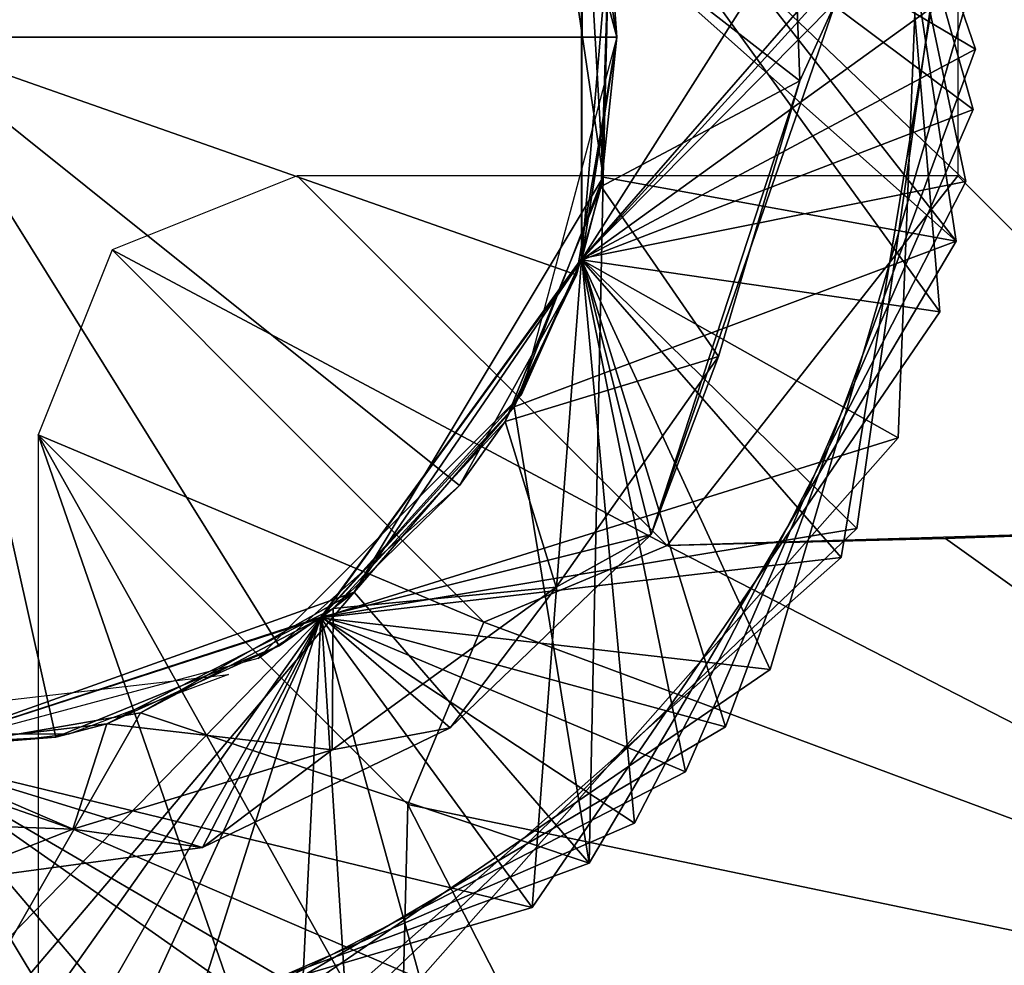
# Model space of a CAD drawing. Header units: millimetres. Extents: x -34.6 to 34.6, y -25 to 51.
# Tile 9 of 32: x -22.8 to -21, y 14.3 to 16. Entities that reach past the tile are written whole.
import ezdxf

# ---------------------------------------------------------------- set-up
doc = ezdxf.new("R2010")
doc.units = ezdxf.units.MM
doc.header["$LTSCALE"] = 65.185185
for name, color, linetype in [('129', 7, 'CONTINUOUS'), ('30', 7, 'CONTINUOUS'), ('31', 7, 'CONTINUOUS'), ('67', 7, 'CONTINUOUS'), ('69', 7, 'CONTINUOUS'), ('70', 7, 'CONTINUOUS'), ('71', 7, 'CONTINUOUS'), ('72', 7, 'CONTINUOUS'), ('73', 7, 'CONTINUOUS'), ('74', 7, 'CONTINUOUS'), ('75', 7, 'CONTINUOUS'), ('76', 7, 'CONTINUOUS'), ('77', 7, 'CONTINUOUS'), ('84', 7, 'CONTINUOUS'), ('85', 7, 'CONTINUOUS'), ('86', 7, 'CONTINUOUS'), ('92', 7, 'CONTINUOUS'), ('94', 7, 'CONTINUOUS'), ('96', 7, 'CONTINUOUS'), ('97', 7, 'CONTINUOUS')]:
    doc.layers.add(name, color=color, linetype=linetype)

msp = doc.modelspace()

# ---------------------------------------------------------------- linework, layer by layer
at = {"layer": '129', "color": 7, "linetype": 'CONTINUOUS'}
for points in [[(-23.3, 22.5, 72.991), (-23.3, -22.5, 72.991), (23.3, 22.5, 72.991), (-23.3, 22.5, 72.991)], [(23.3, 22.5, 72.991), (-23.3, -22.5, 72.991), (23.3, -22.5, 72.991), (23.3, 22.5, 72.991)]]:
    msp.add_3dface(points, dxfattribs=at)
at = {"layer": '30', "color": 7, "linetype": 'CONTINUOUS'}
for points in [[(-26.4512, -6.9201, -103.1), (-18.9225, 45.4439, -103.1), (-18.9225, -13.4439, -103.1), (-26.4512, -6.9201, -103.1)], [(-26.4512, 38.9201, -103.1), (-18.9225, 45.4439, -103.1), (-26.4512, -6.9201, -103.1), (-26.4512, 38.9201, -103.1)]]:
    msp.add_3dface(points, dxfattribs=at)
at = {"layer": '31', "color": 7, "linetype": 'CONTINUOUS'}
for points in [[(-34.1488, 20.9098, -88.1), (-34.1488, 11.0902, -88.1), (34.1488, 20.9098, -88.1), (-34.1488, 20.9098, -88.1)], [(34.1488, 20.9098, -88.1), (-34.1488, 11.0902, -88.1), (34.1488, 11.0902, -88.1), (34.1488, 20.9098, -88.1)]]:
    msp.add_3dface(points, dxfattribs=at)
at = {"layer": '67', "linetype": 'CONTINUOUS'}
for points in [[(-22.4038, 14.8448, -92.1), (-22.6932, 14.7367, -92.1), (-23.3179, 14.7395, -92.3303), (-22.4038, 14.8448, -92.1)], [(-22.6932, 14.7367, -92.1), (-23, 14.7, -92.1), (-23.3179, 14.7395, -92.3303), (-22.6932, 14.7367, -92.1)]]:
    msp.add_3dface(points, dxfattribs=at)
at = {"layer": '69', "linetype": 'CONTINUOUS'}
for points in [[(-21.7, 16, -92.1), (-21.764, 16.4027, -93.6514), (-21.8742, 16.65, -92.1), (-21.7, 16, -92.1)], [(-21.7139, 16.1899, -118.0533), (-21.7, 16, -118.96), (-21.8742, 16.65, -118.96), (-21.7139, 16.1899, -118.0533)], [(-21.725, 15.746, -100.1626), (-21.7626, 16.3986, -101.6525), (-21.8525, 16.611, -99.9443), (-21.725, 15.746, -100.1626)], [(-21.7643, 15.5961, -103.8522), (-21.7636, 16.4015, -103.6517), (-21.7643, 15.5961, -102.2006), (-21.7643, 15.5961, -103.8522)], [(-21.7643, 15.5961, -102.2006), (-21.7636, 16.4015, -103.6517), (-21.7626, 16.3986, -102.0008), (-21.7643, 15.5961, -102.2006)], [(-21.7643, 15.5961, -104.2006), (-21.7634, 16.4011, -105.6518), (-21.7636, 16.4015, -104.0001), (-21.7643, 15.5961, -104.2006)], [(-21.7643, 15.5964, -106.2005), (-21.7634, 16.401, -107.6518), (-21.7634, 16.4011, -106.0002), (-21.7643, 15.5964, -106.2005)], [(-21.7643, 15.5964, -105.8522), (-21.7634, 16.4011, -105.6518), (-21.7643, 15.5961, -104.2006), (-21.7643, 15.5964, -105.8522)], [(-21.7642, 15.5964, -107.8522), (-21.7634, 16.401, -107.6518), (-21.7643, 15.5964, -106.2005), (-21.7642, 15.5964, -107.8522)], [(-21.7643, 15.5961, -101.8522), (-21.7626, 16.3986, -101.6525), (-21.725, 15.746, -100.1626), (-21.7643, 15.5961, -101.8522)], [(-21.7634, 15.599, -111.8515), (-21.7642, 16.4035, -111.6512), (-21.7633, 16.4006, -110.0003), (-21.7634, 15.599, -111.8515)], [(-21.7634, 15.599, -112.1998), (-21.7634, 16.4011, -113.6518), (-21.7642, 16.4035, -111.9996), (-21.7634, 15.599, -112.1998)], [(-21.7642, 15.5964, -108.2005), (-21.7633, 16.4006, -109.6519), (-21.7634, 16.401, -108.0002), (-21.7642, 15.5964, -108.2005)], [(-21.7642, 15.5966, -110.2004), (-21.7634, 15.599, -111.8515), (-21.7633, 16.4006, -110.0003), (-21.7642, 15.5966, -110.2004)], [(-21.7642, 15.5966, -109.8521), (-21.7633, 16.4006, -109.6519), (-21.7642, 15.5964, -108.2005), (-21.7642, 15.5966, -109.8521)], [(-21.7641, 15.5969, -98.2004), (-21.7139, 16.1897, -99.705), (-21.7631, 16.4001, -98.0004), (-21.7641, 15.5969, -98.2004)], [(-21.7641, 15.5969, -97.852), (-21.7631, 16.4001, -97.6521), (-21.7639, 15.5975, -96.2002), (-21.7641, 15.5969, -97.852)], [(-21.7637, 15.5981, -94.2), (-21.7635, 16.4014, -95.6517), (-21.764, 16.4027, -93.9997), (-21.7637, 15.5981, -94.2)], [(-21.7637, 15.5981, -93.8517), (-21.764, 16.4027, -93.6514), (-21.7, 16, -92.1), (-21.7637, 15.5981, -93.8517)], [(-21.7639, 15.5975, -96.2002), (-21.7631, 16.4001, -97.6521), (-21.7635, 16.4014, -96.0001), (-21.7639, 15.5975, -96.2002)], [(-21.7639, 15.5975, -95.8519), (-21.7635, 16.4014, -95.6517), (-21.7637, 15.5981, -94.2), (-21.7639, 15.5975, -95.8519)], [(-21.7633, 15.5992, -117.8514), (-21.7638, 16.4021, -117.6516), (-21.7635, 16.4012, -116.0001), (-21.7633, 15.5992, -117.8514)], [(-21.7637, 15.5981, -116.2), (-21.7633, 15.5992, -117.8514), (-21.7635, 16.4012, -116.0001), (-21.7637, 15.5981, -116.2)], [(-21.7637, 15.5981, -115.8517), (-21.7635, 16.4012, -115.6518), (-21.7634, 16.4011, -114.0002), (-21.7637, 15.5981, -115.8517)], [(-21.7637, 15.5979, -114.2001), (-21.7637, 15.5981, -115.8517), (-21.7634, 16.4011, -114.0002), (-21.7637, 15.5979, -114.2001)], [(-21.7637, 15.5979, -113.8518), (-21.7634, 16.4011, -113.6518), (-21.7634, 15.599, -112.1998), (-21.7637, 15.5979, -113.8518)], [(-21.725, 15.746, -99.8143), (-21.7139, 16.1897, -99.705), (-21.7641, 15.5969, -98.2004), (-21.725, 15.746, -99.8143)], [(-21.7284, 15.7296, -118.1667), (-21.7, 16, -118.96), (-21.7139, 16.1899, -118.0533), (-21.7284, 15.7296, -118.1667)], [(-21.8737, 15.3509, -92.2664), (-21.7637, 15.5981, -93.8517), (-21.7, 16, -92.1), (-21.8737, 15.3509, -92.2664)], [(-21.7734, 15.5693, -118.96), (-21.7, 16, -118.96), (-21.7284, 15.7296, -118.1667), (-21.7734, 15.5693, -118.96)], [(-22.1764, 14.9942, -100.3816), (-21.7643, 15.5961, -101.8522), (-21.725, 15.746, -100.1626), (-22.1764, 14.9942, -100.3816)], [(-21.8861, 15.3298, -99.9241), (-21.725, 15.746, -99.8143), (-21.7641, 15.5969, -98.2004), (-21.8861, 15.3298, -99.9241)], [(-21.9024, 15.3034, -118.28), (-21.7734, 15.5693, -118.96), (-21.7284, 15.7296, -118.1667), (-21.9024, 15.3034, -118.28)], [(-22.2373, 14.9473, -98.0521), (-21.7641, 15.5969, -97.852), (-22.2372, 14.9473, -96.4004), (-22.2373, 14.9473, -98.0521)], [(-22.2373, 14.9473, -98.4004), (-21.8861, 15.3298, -99.9241), (-21.7641, 15.5969, -98.2004), (-22.2373, 14.9473, -98.4004)], [(-22.2371, 14.9474, -104.052), (-21.7643, 15.5961, -103.8522), (-22.2373, 14.9472, -102.4004), (-22.2371, 14.9474, -104.052)], [(-22.2373, 14.9472, -102.4004), (-21.7643, 15.5961, -103.8522), (-21.7643, 15.5961, -102.2006), (-22.2373, 14.9472, -102.4004)], [(-22.2373, 14.9472, -102.0521), (-21.7643, 15.5961, -101.8522), (-22.1764, 14.9942, -100.3816), (-22.2373, 14.9472, -102.0521)], [(-22.2372, 14.9473, -96.0521), (-21.7639, 15.5975, -95.8519), (-22.2371, 14.9474, -94.4004), (-22.2372, 14.9473, -96.0521)], [(-22.2372, 14.9473, -96.4004), (-21.7641, 15.5969, -97.852), (-21.7639, 15.5975, -96.2002), (-22.2372, 14.9473, -96.4004)], [(-22.2371, 14.9474, -94.4004), (-21.7639, 15.5975, -95.8519), (-21.7637, 15.5981, -94.2), (-22.2371, 14.9474, -94.4004)], [(-22.2371, 14.9474, -94.052), (-21.7637, 15.5981, -93.8517), (-21.8737, 15.3509, -92.2664), (-22.2371, 14.9474, -94.052)], [(-22.2371, 14.9474, -104.4004), (-22.2368, 14.9476, -106.0519), (-21.7643, 15.5961, -104.2006), (-22.2371, 14.9474, -104.4004)], [(-22.2368, 14.9476, -106.4003), (-22.2367, 14.9477, -108.0519), (-21.7643, 15.5964, -106.2005), (-22.2368, 14.9476, -106.4003)], [(-22.2368, 14.9476, -106.0519), (-21.7643, 15.5964, -105.8522), (-21.7643, 15.5961, -104.2006), (-22.2368, 14.9476, -106.0519)], [(-22.2367, 14.9477, -108.0519), (-21.7642, 15.5964, -107.8522), (-21.7643, 15.5964, -106.2005), (-22.2367, 14.9477, -108.0519)], [(-22.2367, 14.9477, -108.4003), (-22.2364, 14.9479, -110.0518), (-21.7642, 15.5964, -108.2005), (-22.2367, 14.9477, -108.4003)], [(-22.2364, 14.9479, -110.4002), (-22.2352, 14.9488, -112.0515), (-21.7642, 15.5966, -110.2004), (-22.2364, 14.9479, -110.4002)], [(-22.2364, 14.9479, -110.0518), (-21.7642, 15.5966, -109.8521), (-21.7642, 15.5964, -108.2005), (-22.2364, 14.9479, -110.0518)], [(-22.2354, 14.9486, -114.3999), (-22.2353, 14.9487, -116.0515), (-21.7637, 15.5979, -114.2001), (-22.2354, 14.9486, -114.3999)], [(-22.2354, 14.9486, -114.0515), (-21.7637, 15.5979, -113.8518), (-22.2352, 14.9488, -112.3998), (-22.2354, 14.9486, -114.0515)], [(-22.2353, 14.9487, -116.0515), (-21.7637, 15.5981, -115.8517), (-21.7637, 15.5979, -114.2001), (-22.2353, 14.9487, -116.0515)], [(-22.2353, 14.9487, -116.3998), (-22.2346, 14.9492, -118.0513), (-21.7637, 15.5981, -116.2), (-22.2353, 14.9487, -116.3998)], [(-22.2352, 14.9488, -112.0515), (-21.7634, 15.599, -111.8515), (-21.7642, 15.5966, -110.2004), (-22.2352, 14.9488, -112.0515)], [(-22.2352, 14.9488, -112.3998), (-21.7637, 15.5979, -113.8518), (-21.7634, 15.599, -112.1998), (-22.2352, 14.9488, -112.3998)], [(-22.2346, 14.9492, -118.0513), (-21.7633, 15.5992, -117.8514), (-21.7637, 15.5981, -116.2), (-22.2346, 14.9492, -118.0513)], [(-21.9855, 15.1872, -118.96), (-21.7734, 15.5693, -118.96), (-21.9024, 15.3034, -118.28), (-21.9855, 15.1872, -118.96)], [(-22.3504, 14.8739, -92.4335), (-22.2371, 14.9474, -94.052), (-21.8737, 15.3509, -92.2664), (-22.3504, 14.8739, -92.4335)], [(-22.1764, 14.9942, -100.0333), (-21.8861, 15.3298, -99.9241), (-22.2373, 14.9473, -98.4004), (-22.1764, 14.9942, -100.0333)], [(-22.2141, 14.9644, -118.3934), (-21.9855, 15.1872, -118.96), (-21.9024, 15.3034, -118.28), (-22.2141, 14.9644, -118.3934)], [(-22.3121, 14.8969, -118.96), (-21.9855, 15.1872, -118.96), (-22.2141, 14.9644, -118.3934), (-22.3121, 14.8969, -118.96)], [(-23, 14.7, -100.6), (-22.2373, 14.9472, -102.0521), (-22.1764, 14.9942, -100.3816), (-23, 14.7, -100.6)], [(-22.563, 14.7756, -100.1425), (-22.1764, 14.9942, -100.0333), (-22.2373, 14.9473, -98.4004), (-22.563, 14.7756, -100.1425)], [(-22.6244, 14.7554, -118.5067), (-22.3121, 14.8969, -118.96), (-22.2141, 14.9644, -118.3934), (-22.6244, 14.7554, -118.5067)], [(-23, 14.7, -116.6), (-22.2346, 14.9492, -118.0513), (-22.2353, 14.9487, -116.3998), (-23, 14.7, -116.6)], [(-23, 14.7, -116.6), (-23, 14.7, -118.2517), (-22.2346, 14.9492, -118.0513), (-23, 14.7, -116.6)], [(-23, 14.7, -112.6), (-22.2354, 14.9486, -114.0515), (-22.2352, 14.9488, -112.3998), (-23, 14.7, -112.6)], [(-23, 14.7, -110.6), (-23, 14.7, -112.2517), (-22.2352, 14.9488, -112.0515), (-23, 14.7, -110.6)], [(-23, 14.7, -110.6), (-22.2352, 14.9488, -112.0515), (-22.2364, 14.9479, -110.4002), (-23, 14.7, -110.6)], [(-23, 14.7, -114.6), (-22.2353, 14.9487, -116.0515), (-22.2354, 14.9486, -114.3999), (-23, 14.7, -114.6)], [(-23, 14.7, -114.6), (-23, 14.7, -116.2517), (-22.2353, 14.9487, -116.0515), (-23, 14.7, -114.6)], [(-23, 14.7, -112.6), (-23, 14.7, -114.2517), (-22.2354, 14.9486, -114.0515), (-23, 14.7, -112.6)], [(-23, 14.7, -108.6), (-22.2364, 14.9479, -110.0518), (-22.2367, 14.9477, -108.4003), (-23, 14.7, -108.6)], [(-23, 14.7, -108.6), (-23, 14.7, -110.2517), (-22.2364, 14.9479, -110.0518), (-23, 14.7, -108.6)], [(-23, 14.7, -106.6), (-22.2367, 14.9477, -108.0519), (-22.2368, 14.9476, -106.4003), (-23, 14.7, -106.6)], [(-23, 14.7, -106.6), (-23, 14.7, -108.2517), (-22.2367, 14.9477, -108.0519), (-23, 14.7, -106.6)], [(-23, 14.7, -104.6), (-22.2368, 14.9476, -106.0519), (-22.2371, 14.9474, -104.4004), (-23, 14.7, -104.6)], [(-23, 14.7, -104.6), (-23, 14.7, -106.2517), (-22.2368, 14.9476, -106.0519), (-23, 14.7, -104.6)], [(-23, 14.7, -92.6), (-22.2371, 14.9474, -94.052), (-22.3504, 14.8739, -92.4335), (-23, 14.7, -92.6)], [(-23, 14.7, -92.6), (-23, 14.7, -94.2517), (-22.2371, 14.9474, -94.052), (-23, 14.7, -92.6)], [(-23, 14.7, -102.6), (-22.2371, 14.9474, -104.052), (-22.2373, 14.9472, -102.4004), (-23, 14.7, -102.6)], [(-23, 14.7, -102.6), (-23, 14.7, -104.2517), (-22.2371, 14.9474, -104.052), (-23, 14.7, -102.6)], [(-23, 14.7, -94.6), (-22.2372, 14.9473, -96.0521), (-22.2371, 14.9474, -94.4004), (-23, 14.7, -94.6)], [(-23, 14.7, -98.6), (-22.563, 14.7756, -100.1425), (-22.2373, 14.9473, -98.4004), (-23, 14.7, -98.6)], [(-23, 14.7, -96.6), (-23, 14.7, -98.2517), (-22.2373, 14.9473, -98.0521), (-23, 14.7, -96.6)], [(-23, 14.7, -96.6), (-22.2373, 14.9473, -98.0521), (-22.2372, 14.9473, -96.4004), (-23, 14.7, -96.6)], [(-23, 14.7, -94.6), (-23, 14.7, -96.2517), (-22.2372, 14.9473, -96.0521), (-23, 14.7, -94.6)], [(-23, 14.7, -100.6), (-23, 14.7, -102.2517), (-22.2373, 14.9472, -102.0521), (-23, 14.7, -100.6)], [(-22.7165, 14.7313, -118.96), (-22.3121, 14.8969, -118.96), (-22.6244, 14.7554, -118.5067), (-22.7165, 14.7313, -118.96)], [(-23, 14.7, -98.6), (-23, 14.7, -100.2517), (-22.563, 14.7756, -100.1425), (-23, 14.7, -98.6)], [(-23.0818, 14.7026, -118.62), (-22.7165, 14.7313, -118.96), (-22.6244, 14.7554, -118.5067), (-23.0818, 14.7026, -118.62)], [(-23.1528, 14.709, -118.96), (-22.7165, 14.7313, -118.96), (-23.0818, 14.7026, -118.62), (-23.1528, 14.709, -118.96)]]:
    msp.add_3dface(points, dxfattribs=at)
at = {"layer": '70', "linetype": 'CONTINUOUS'}
for points in [[(-21.7638, 16.4021, -117.6516), (-21.7633, 15.5992, -117.8514), (-21.3034, 16.0638, -117.8463), (-21.7638, 16.4021, -117.6516)], [(-21.7635, 16.4012, -115.6518), (-21.7637, 15.5981, -115.8517), (-21.0866, 16.3759, -115.8641), (-21.7635, 16.4012, -115.6518)], [(-21.0866, 16.3759, -115.8641), (-21.7637, 15.5981, -115.8517), (-21.2651, 15.1098, -116.0767), (-21.0866, 16.3759, -115.8641)], [(-21.3034, 16.0638, -117.8463), (-21.7633, 15.5992, -117.8514), (-21.6379, 15.0988, -118.027), (-21.3034, 16.0638, -117.8463)], [(-21.7637, 15.5981, -115.8517), (-22.2353, 14.9487, -116.0515), (-21.2651, 15.1098, -116.0767), (-21.7637, 15.5981, -115.8517)], [(-21.7633, 15.5992, -117.8514), (-22.2346, 14.9492, -118.0513), (-21.6379, 15.0988, -118.027), (-21.7633, 15.5992, -117.8514)], [(-21.2651, 15.1098, -116.0767), (-22.2353, 14.9487, -116.0515), (-22.1895, 14.2264, -116.2894), (-21.2651, 15.1098, -116.0767)], [(-21.6379, 15.0988, -118.027), (-22.2346, 14.9492, -118.0513), (-22.0024, 14.7482, -118.1181), (-21.6379, 15.0988, -118.027)], [(-22.2346, 14.9492, -118.0513), (-23, 14.7, -118.2517), (-22.4509, 14.5313, -118.2096), (-22.2346, 14.9492, -118.0513)], [(-22.2353, 14.9487, -116.0515), (-23, 14.7, -116.2517), (-22.1895, 14.2264, -116.2894), (-22.2353, 14.9487, -116.0515)], [(-22.0024, 14.7482, -118.1181), (-22.2346, 14.9492, -118.0513), (-22.4509, 14.5313, -118.2096), (-22.0024, 14.7482, -118.1181)], [(-22.1895, 14.2264, -116.2894), (-23, 14.7, -116.2517), (-23.4624, 14.1056, -116.502), (-22.1895, 14.2264, -116.2894)], [(-22.4509, 14.5313, -118.2096), (-23, 14.7, -118.2517), (-22.9371, 14.4662, -118.3016), (-22.4509, 14.5313, -118.2096)]]:
    msp.add_3dface(points, dxfattribs=at)
at = {"layer": '71', "linetype": 'CONTINUOUS'}
for points in [[(-21.3684, 15.9207, -118.0261), (-21.7139, 16.1899, -118.0533), (-21.3879, 16.4508, -117.913), (-21.3684, 15.9207, -118.0261)], [(-21.7637, 15.5981, -116.2), (-21.7635, 16.4012, -116.0001), (-21.0866, 16.3759, -115.8641), (-21.7637, 15.5981, -116.2)], [(-21.7637, 15.5981, -116.2), (-21.0866, 16.3759, -115.8641), (-21.2651, 15.1098, -116.0767), (-21.7637, 15.5981, -116.2)], [(-21.7284, 15.7296, -118.1667), (-21.7139, 16.1899, -118.0533), (-21.3684, 15.9207, -118.0261), (-21.7284, 15.7296, -118.1667)], [(-21.516, 15.4212, -118.1399), (-21.7284, 15.7296, -118.1667), (-21.3684, 15.9207, -118.0261), (-21.516, 15.4212, -118.1399)], [(-21.9024, 15.3034, -118.28), (-21.7284, 15.7296, -118.1667), (-21.516, 15.4212, -118.1399), (-21.9024, 15.3034, -118.28)], [(-22.2353, 14.9487, -116.3998), (-21.7637, 15.5981, -116.2), (-21.2651, 15.1098, -116.0767), (-22.2353, 14.9487, -116.3998)], [(-21.8103, 15.0033, -118.2545), (-21.9024, 15.3034, -118.28), (-21.516, 15.4212, -118.1399), (-21.8103, 15.0033, -118.2545)], [(-22.2141, 14.9644, -118.3934), (-21.9024, 15.3034, -118.28), (-21.8103, 15.0033, -118.2545), (-22.2141, 14.9644, -118.3934)], [(-22.2353, 14.9487, -116.3998), (-21.2651, 15.1098, -116.0767), (-22.1895, 14.2264, -116.2894), (-22.2353, 14.9487, -116.3998)], [(-22.2159, 14.7086, -118.3698), (-22.2141, 14.9644, -118.3934), (-21.8103, 15.0033, -118.2545), (-22.2159, 14.7086, -118.3698)], [(-22.6244, 14.7554, -118.5067), (-22.2141, 14.9644, -118.3934), (-22.2159, 14.7086, -118.3698), (-22.6244, 14.7554, -118.5067)], [(-23, 14.7, -116.6), (-22.2353, 14.9487, -116.3998), (-22.1895, 14.2264, -116.2894), (-23, 14.7, -116.6)], [(-23.0818, 14.7026, -118.62), (-22.6244, 14.7554, -118.5067), (-22.6857, 14.5647, -118.486), (-23.0818, 14.7026, -118.62)], [(-22.6857, 14.5647, -118.486), (-22.6244, 14.7554, -118.5067), (-22.2159, 14.7086, -118.3698), (-22.6857, 14.5647, -118.486)], [(-23.1667, 14.5823, -118.6031), (-23.0818, 14.7026, -118.62), (-22.6857, 14.5647, -118.486), (-23.1667, 14.5823, -118.6031)], [(-23, 14.7, -116.6), (-22.1895, 14.2264, -116.2894), (-23.4624, 14.1056, -116.502), (-23, 14.7, -116.6)]]:
    msp.add_3dface(points, dxfattribs=at)
at = {"layer": '72', "linetype": 'CONTINUOUS'}
for points in [[(-21.4754, 17.2158, -113.7115), (-21.7634, 16.4011, -113.6518), (-21.0501, 15.9781, -113.9294), (-21.4754, 17.2158, -113.7115)], [(-21.3374, 17.0189, -111.7508), (-21.7642, 16.4035, -111.6512), (-21.0676, 15.7382, -111.9687), (-21.3374, 17.0189, -111.7508)], [(-21.2246, 16.8064, -109.7901), (-21.7633, 16.4006, -109.6519), (-21.1146, 15.5024, -110.008), (-21.2246, 16.8064, -109.7901)], [(-21.7634, 16.401, -107.6518), (-21.7642, 15.5964, -107.8522), (-21.1388, 16.5817, -107.8294), (-21.7634, 16.401, -107.6518)], [(-21.1388, 16.5817, -107.8294), (-21.7642, 15.5964, -107.8522), (-21.1902, 15.274, -108.0473), (-21.1388, 16.5817, -107.8294)], [(-21.7642, 16.4035, -111.6512), (-21.7634, 15.599, -111.8515), (-21.0676, 15.7382, -111.9687), (-21.7642, 16.4035, -111.6512)], [(-21.7633, 16.4006, -109.6519), (-21.7642, 15.5966, -109.8521), (-21.1146, 15.5024, -110.008), (-21.7633, 16.4006, -109.6519)], [(-21.7634, 16.4011, -113.6518), (-21.7637, 15.5979, -113.8518), (-21.0501, 15.9781, -113.9294), (-21.7634, 16.4011, -113.6518)], [(-21.0501, 15.9781, -113.9294), (-21.7637, 15.5979, -113.8518), (-21.5031, 14.7503, -114.1473), (-21.0501, 15.9781, -113.9294)], [(-21.0676, 15.7382, -111.9687), (-21.7634, 15.599, -111.8515), (-21.6683, 14.5755, -112.1865), (-21.0676, 15.7382, -111.9687)], [(-21.7642, 15.5964, -107.8522), (-22.2367, 14.9477, -108.0519), (-21.1902, 15.274, -108.0473), (-21.7642, 15.5964, -107.8522)], [(-21.7642, 15.5966, -109.8521), (-22.2364, 14.9479, -110.0518), (-21.8538, 14.4224, -110.2258), (-21.7642, 15.5966, -109.8521)], [(-21.7637, 15.5979, -113.8518), (-22.2354, 14.9486, -114.0515), (-21.5031, 14.7503, -114.1473), (-21.7637, 15.5979, -113.8518)], [(-21.7634, 15.599, -111.8515), (-22.2352, 14.9488, -112.0515), (-21.6683, 14.5755, -112.1865), (-21.7634, 15.599, -111.8515)], [(-21.1146, 15.5024, -110.008), (-21.7642, 15.5966, -109.8521), (-21.8538, 14.4224, -110.2258), (-21.1146, 15.5024, -110.008)], [(-21.1902, 15.274, -108.0473), (-22.2367, 14.9477, -108.0519), (-22.0567, 14.2933, -108.2651), (-21.1902, 15.274, -108.0473)], [(-22.2352, 14.9488, -112.0515), (-23, 14.7, -112.2517), (-22.8688, 14.0544, -112.4044), (-22.2352, 14.9488, -112.0515)], [(-22.2354, 14.9486, -114.0515), (-23, 14.7, -114.2517), (-22.6303, 14.0854, -114.3651), (-22.2354, 14.9486, -114.0515)], [(-22.2364, 14.9479, -110.0518), (-23, 14.7, -110.2517), (-21.8538, 14.4224, -110.2258), (-22.2364, 14.9479, -110.0518)], [(-22.2367, 14.9477, -108.0519), (-23, 14.7, -108.2517), (-22.0567, 14.2933, -108.2651), (-22.2367, 14.9477, -108.0519)], [(-21.6683, 14.5755, -112.1865), (-22.2352, 14.9488, -112.0515), (-22.8688, 14.0544, -112.4044), (-21.6683, 14.5755, -112.1865)], [(-21.5031, 14.7503, -114.1473), (-22.2354, 14.9486, -114.0515), (-22.6303, 14.0854, -114.3651), (-21.5031, 14.7503, -114.1473)], [(-22.6303, 14.0854, -114.3651), (-23, 14.7, -114.2517), (-23.924, 14.2828, -114.583), (-22.6303, 14.0854, -114.3651)], [(-22.0567, 14.2933, -108.2651), (-23, 14.7, -108.2517), (-23.3482, 14.0813, -108.483), (-22.0567, 14.2933, -108.2651)], [(-21.8538, 14.4224, -110.2258), (-23, 14.7, -110.2517), (-23.1093, 14.0531, -110.4437), (-21.8538, 14.4224, -110.2258)]]:
    msp.add_3dface(points, dxfattribs=at)
at = {"layer": '73', "linetype": 'CONTINUOUS'}
for points in [[(-21.7634, 16.4011, -114.0002), (-21.4754, 17.2158, -113.7115), (-21.0501, 15.9781, -113.9294), (-21.7634, 16.4011, -114.0002)], [(-21.7642, 16.4035, -111.9996), (-21.3374, 17.0189, -111.7508), (-21.0676, 15.7382, -111.9687), (-21.7642, 16.4035, -111.9996)], [(-21.7633, 16.4006, -110.0003), (-21.2246, 16.8064, -109.7901), (-21.1146, 15.5024, -110.008), (-21.7633, 16.4006, -110.0003)], [(-21.7642, 15.5964, -108.2005), (-21.7634, 16.401, -108.0002), (-21.1388, 16.5817, -107.8294), (-21.7642, 15.5964, -108.2005)], [(-21.7642, 15.5964, -108.2005), (-21.1388, 16.5817, -107.8294), (-21.1902, 15.274, -108.0473), (-21.7642, 15.5964, -108.2005)], [(-21.7634, 15.599, -112.1998), (-21.7642, 16.4035, -111.9996), (-21.0676, 15.7382, -111.9687), (-21.7634, 15.599, -112.1998)], [(-21.7642, 15.5966, -110.2004), (-21.7633, 16.4006, -110.0003), (-21.1146, 15.5024, -110.008), (-21.7642, 15.5966, -110.2004)], [(-21.7637, 15.5979, -114.2001), (-21.7634, 16.4011, -114.0002), (-21.0501, 15.9781, -113.9294), (-21.7637, 15.5979, -114.2001)], [(-21.7637, 15.5979, -114.2001), (-21.0501, 15.9781, -113.9294), (-21.5031, 14.7503, -114.1473), (-21.7637, 15.5979, -114.2001)], [(-21.7634, 15.599, -112.1998), (-21.0676, 15.7382, -111.9687), (-21.6683, 14.5755, -112.1865), (-21.7634, 15.599, -112.1998)], [(-22.2367, 14.9477, -108.4003), (-21.7642, 15.5964, -108.2005), (-21.1902, 15.274, -108.0473), (-22.2367, 14.9477, -108.4003)], [(-22.2364, 14.9479, -110.4002), (-21.7642, 15.5966, -110.2004), (-21.8538, 14.4224, -110.2258), (-22.2364, 14.9479, -110.4002)], [(-22.2354, 14.9486, -114.3999), (-21.7637, 15.5979, -114.2001), (-21.5031, 14.7503, -114.1473), (-22.2354, 14.9486, -114.3999)], [(-22.2352, 14.9488, -112.3998), (-21.7634, 15.599, -112.1998), (-21.6683, 14.5755, -112.1865), (-22.2352, 14.9488, -112.3998)], [(-21.7642, 15.5966, -110.2004), (-21.1146, 15.5024, -110.008), (-21.8538, 14.4224, -110.2258), (-21.7642, 15.5966, -110.2004)], [(-22.2367, 14.9477, -108.4003), (-21.1902, 15.274, -108.0473), (-22.0567, 14.2933, -108.2651), (-22.2367, 14.9477, -108.4003)], [(-22.2364, 14.9479, -110.4002), (-21.8538, 14.4224, -110.2258), (-23.1093, 14.0531, -110.4437), (-22.2364, 14.9479, -110.4002)], [(-23, 14.7, -110.6), (-22.2364, 14.9479, -110.4002), (-23.1093, 14.0531, -110.4437), (-23, 14.7, -110.6)], [(-23, 14.7, -112.6), (-22.2352, 14.9488, -112.3998), (-22.8688, 14.0544, -112.4044), (-23, 14.7, -112.6)], [(-23, 14.7, -114.6), (-22.2354, 14.9486, -114.3999), (-22.6303, 14.0854, -114.3651), (-23, 14.7, -114.6)], [(-23, 14.7, -108.6), (-22.2367, 14.9477, -108.4003), (-22.0567, 14.2933, -108.2651), (-23, 14.7, -108.6)], [(-22.2352, 14.9488, -112.3998), (-21.6683, 14.5755, -112.1865), (-22.8688, 14.0544, -112.4044), (-22.2352, 14.9488, -112.3998)], [(-22.2354, 14.9486, -114.3999), (-21.5031, 14.7503, -114.1473), (-22.6303, 14.0854, -114.3651), (-22.2354, 14.9486, -114.3999)], [(-23, 14.7, -114.6), (-22.6303, 14.0854, -114.3651), (-23.924, 14.2828, -114.583), (-23, 14.7, -114.6)], [(-23, 14.7, -108.6), (-22.0567, 14.2933, -108.2651), (-23.3482, 14.0813, -108.483), (-23, 14.7, -108.6)]]:
    msp.add_3dface(points, dxfattribs=at)
at = {"layer": '74', "linetype": 'CONTINUOUS'}
for points in [[(-21.4097, 17.1284, -101.7294), (-21.7626, 16.3986, -101.6525), (-21.0544, 15.8688, -101.9473), (-21.4097, 17.1284, -101.7294)], [(-21.2828, 16.924, -99.7687), (-21.7139, 16.1897, -99.705), (-21.0854, 15.6303, -99.9865), (-21.2828, 16.924, -99.7687)], [(-21.7636, 16.4015, -103.6517), (-21.7643, 15.5961, -103.8522), (-21.0531, 16.1093, -103.908), (-21.7636, 16.4015, -103.6517)], [(-21.7634, 16.4011, -105.6518), (-21.7643, 15.5964, -105.8522), (-21.0813, 16.3482, -105.8687), (-21.7634, 16.4011, -105.6518)], [(-21.7626, 16.3986, -101.6525), (-21.7643, 15.5961, -101.8522), (-21.0544, 15.8688, -101.9473), (-21.7626, 16.3986, -101.6525)], [(-21.0813, 16.3482, -105.8687), (-21.7643, 15.5964, -105.8522), (-21.2933, 15.0567, -106.0865), (-21.0813, 16.3482, -105.8687)], [(-21.7139, 16.1897, -99.705), (-21.725, 15.746, -99.8143), (-21.0854, 15.6303, -99.9865), (-21.7139, 16.1897, -99.705)], [(-21.0531, 16.1093, -103.908), (-21.7643, 15.5961, -103.8522), (-21.4224, 14.8538, -104.1258), (-21.0531, 16.1093, -103.908)], [(-21.0544, 15.8688, -101.9473), (-21.7643, 15.5961, -101.8522), (-21.5755, 14.6683, -102.1651), (-21.0544, 15.8688, -101.9473)], [(-21.725, 15.746, -99.8143), (-21.8861, 15.3298, -99.9241), (-21.0854, 15.6303, -99.9865), (-21.725, 15.746, -99.8143)], [(-21.0854, 15.6303, -99.9865), (-21.8861, 15.3298, -99.9241), (-21.7503, 14.5031, -100.2044), (-21.0854, 15.6303, -99.9865)], [(-21.7643, 15.5961, -101.8522), (-22.2373, 14.9472, -102.0521), (-21.5755, 14.6683, -102.1651), (-21.7643, 15.5961, -101.8522)], [(-21.7643, 15.5961, -103.8522), (-22.2371, 14.9474, -104.052), (-21.4224, 14.8538, -104.1258), (-21.7643, 15.5961, -103.8522)], [(-21.7643, 15.5964, -105.8522), (-22.2368, 14.9476, -106.0519), (-21.2933, 15.0567, -106.0865), (-21.7643, 15.5964, -105.8522)], [(-21.8861, 15.3298, -99.9241), (-22.1764, 14.9942, -100.0333), (-21.7503, 14.5031, -100.2044), (-21.8861, 15.3298, -99.9241)], [(-21.2933, 15.0567, -106.0865), (-22.2368, 14.9476, -106.0519), (-22.274, 14.1902, -106.3044), (-21.2933, 15.0567, -106.0865)], [(-22.1764, 14.9942, -100.0333), (-22.563, 14.7756, -100.1425), (-21.7503, 14.5031, -100.2044), (-22.1764, 14.9942, -100.0333)], [(-22.2368, 14.9476, -106.0519), (-23, 14.7, -106.2517), (-22.274, 14.1902, -106.3044), (-22.2368, 14.9476, -106.0519)], [(-22.2371, 14.9474, -104.052), (-23, 14.7, -104.2517), (-22.5024, 14.1146, -104.3437), (-22.2371, 14.9474, -104.052)], [(-22.2373, 14.9472, -102.0521), (-23, 14.7, -102.2517), (-22.7382, 14.0676, -102.383), (-22.2373, 14.9472, -102.0521)], [(-21.5755, 14.6683, -102.1651), (-22.2373, 14.9472, -102.0521), (-22.7382, 14.0676, -102.383), (-21.5755, 14.6683, -102.1651)], [(-21.4224, 14.8538, -104.1258), (-22.2371, 14.9474, -104.052), (-22.5024, 14.1146, -104.3437), (-21.4224, 14.8538, -104.1258)], [(-22.563, 14.7756, -100.1425), (-23, 14.7, -100.2517), (-22.9781, 14.0501, -100.4223), (-22.563, 14.7756, -100.1425)], [(-21.7503, 14.5031, -100.2044), (-22.563, 14.7756, -100.1425), (-22.9781, 14.0501, -100.4223), (-21.7503, 14.5031, -100.2044)], [(-22.7382, 14.0676, -102.383), (-23, 14.7, -102.2517), (-24.0189, 14.3374, -102.6008), (-22.7382, 14.0676, -102.383)], [(-22.5024, 14.1146, -104.3437), (-23, 14.7, -104.2517), (-23.8064, 14.2246, -104.5615), (-22.5024, 14.1146, -104.3437)], [(-22.274, 14.1902, -106.3044), (-23, 14.7, -106.2517), (-23.5817, 14.1388, -106.5223), (-22.274, 14.1902, -106.3044)]]:
    msp.add_3dface(points, dxfattribs=at)
at = {"layer": '75', "linetype": 'CONTINUOUS'}
for points in [[(-21.7626, 16.3986, -102.0008), (-21.4097, 17.1284, -101.7294), (-21.0544, 15.8688, -101.9473), (-21.7626, 16.3986, -102.0008)], [(-21.8525, 16.611, -99.9443), (-21.2828, 16.924, -99.7687), (-21.0854, 15.6303, -99.9865), (-21.8525, 16.611, -99.9443)], [(-21.725, 15.746, -100.1626), (-21.8525, 16.611, -99.9443), (-21.0854, 15.6303, -99.9865), (-21.725, 15.746, -100.1626)], [(-21.7643, 15.5961, -104.2006), (-21.7636, 16.4015, -104.0001), (-21.0531, 16.1093, -103.908), (-21.7643, 15.5961, -104.2006)], [(-21.7643, 15.5964, -106.2005), (-21.7634, 16.4011, -106.0002), (-21.0813, 16.3482, -105.8687), (-21.7643, 15.5964, -106.2005)], [(-21.7643, 15.5961, -102.2006), (-21.7626, 16.3986, -102.0008), (-21.0544, 15.8688, -101.9473), (-21.7643, 15.5961, -102.2006)], [(-21.7643, 15.5964, -106.2005), (-21.0813, 16.3482, -105.8687), (-21.2933, 15.0567, -106.0865), (-21.7643, 15.5964, -106.2005)], [(-21.7643, 15.5961, -104.2006), (-21.0531, 16.1093, -103.908), (-21.4224, 14.8538, -104.1258), (-21.7643, 15.5961, -104.2006)], [(-21.7643, 15.5961, -102.2006), (-21.0544, 15.8688, -101.9473), (-21.5755, 14.6683, -102.1651), (-21.7643, 15.5961, -102.2006)], [(-22.1764, 14.9942, -100.3816), (-21.725, 15.746, -100.1626), (-21.7503, 14.5031, -100.2044), (-22.1764, 14.9942, -100.3816)], [(-21.725, 15.746, -100.1626), (-21.0854, 15.6303, -99.9865), (-21.7503, 14.5031, -100.2044), (-21.725, 15.746, -100.1626)], [(-22.2373, 14.9472, -102.4004), (-21.7643, 15.5961, -102.2006), (-21.5755, 14.6683, -102.1651), (-22.2373, 14.9472, -102.4004)], [(-22.2371, 14.9474, -104.4004), (-21.7643, 15.5961, -104.2006), (-21.4224, 14.8538, -104.1258), (-22.2371, 14.9474, -104.4004)], [(-22.2368, 14.9476, -106.4003), (-21.7643, 15.5964, -106.2005), (-21.2933, 15.0567, -106.0865), (-22.2368, 14.9476, -106.4003)], [(-22.2368, 14.9476, -106.4003), (-21.2933, 15.0567, -106.0865), (-22.274, 14.1902, -106.3044), (-22.2368, 14.9476, -106.4003)], [(-23, 14.7, -100.6), (-22.1764, 14.9942, -100.3816), (-22.9781, 14.0501, -100.4223), (-23, 14.7, -100.6)], [(-22.1764, 14.9942, -100.3816), (-21.7503, 14.5031, -100.2044), (-22.9781, 14.0501, -100.4223), (-22.1764, 14.9942, -100.3816)], [(-23, 14.7, -106.6), (-22.2368, 14.9476, -106.4003), (-22.274, 14.1902, -106.3044), (-23, 14.7, -106.6)], [(-23, 14.7, -104.6), (-22.2371, 14.9474, -104.4004), (-22.5024, 14.1146, -104.3437), (-23, 14.7, -104.6)], [(-23, 14.7, -102.6), (-22.2373, 14.9472, -102.4004), (-22.7382, 14.0676, -102.383), (-23, 14.7, -102.6)], [(-22.2373, 14.9472, -102.4004), (-21.5755, 14.6683, -102.1651), (-22.7382, 14.0676, -102.383), (-22.2373, 14.9472, -102.4004)], [(-22.2371, 14.9474, -104.4004), (-21.4224, 14.8538, -104.1258), (-22.5024, 14.1146, -104.3437), (-22.2371, 14.9474, -104.4004)], [(-23, 14.7, -102.6), (-22.7382, 14.0676, -102.383), (-24.0189, 14.3374, -102.6008), (-23, 14.7, -102.6)], [(-23, 14.7, -104.6), (-22.5024, 14.1146, -104.3437), (-23.8064, 14.2246, -104.5615), (-23, 14.7, -104.6)], [(-23, 14.7, -106.6), (-22.274, 14.1902, -106.3044), (-23.5817, 14.1388, -106.5223), (-23, 14.7, -106.6)]]:
    msp.add_3dface(points, dxfattribs=at)
at = {"layer": '76', "linetype": 'CONTINUOUS'}
for points in [[(-21.3034, 16.0638, -117.8463), (-21.3684, 15.9207, -118.0261), (-21.3879, 16.4508, -117.913), (-21.3034, 16.0638, -117.8463)], [(-21.3034, 16.0638, -117.8463), (-21.6379, 15.0988, -118.027), (-21.3684, 15.9207, -118.0261), (-21.3034, 16.0638, -117.8463)], [(-22.7165, 14.7313, -118.96), (-23.1528, 14.709, -118.96), (-23, 16, -122.6), (-22.7165, 14.7313, -118.96)], [(-22.3121, 14.8969, -118.96), (-22.7165, 14.7313, -118.96), (-23, 16, -122.6), (-22.3121, 14.8969, -118.96)], [(-21.9855, 15.1872, -118.96), (-22.3121, 14.8969, -118.96), (-23, 16, -122.6), (-21.9855, 15.1872, -118.96)], [(-21.7734, 15.5693, -118.96), (-21.9855, 15.1872, -118.96), (-23, 16, -122.6), (-21.7734, 15.5693, -118.96)], [(-21.7, 16, -118.96), (-21.7734, 15.5693, -118.96), (-23, 16, -122.6), (-21.7, 16, -118.96)], [(-21.6379, 15.0988, -118.027), (-21.516, 15.4212, -118.1399), (-21.3684, 15.9207, -118.0261), (-21.6379, 15.0988, -118.027)], [(-21.6379, 15.0988, -118.027), (-21.8103, 15.0033, -118.2545), (-21.516, 15.4212, -118.1399), (-21.6379, 15.0988, -118.027)], [(-21.6379, 15.0988, -118.027), (-22.0024, 14.7482, -118.1181), (-21.8103, 15.0033, -118.2545), (-21.6379, 15.0988, -118.027)], [(-22.0024, 14.7482, -118.1181), (-22.2159, 14.7086, -118.3698), (-21.8103, 15.0033, -118.2545), (-22.0024, 14.7482, -118.1181)], [(-22.0024, 14.7482, -118.1181), (-22.4509, 14.5313, -118.2096), (-22.2159, 14.7086, -118.3698), (-22.0024, 14.7482, -118.1181)], [(-22.4509, 14.5313, -118.2096), (-22.6857, 14.5647, -118.486), (-22.2159, 14.7086, -118.3698), (-22.4509, 14.5313, -118.2096)], [(-22.9371, 14.4662, -118.3016), (-23.1667, 14.5823, -118.6031), (-22.6857, 14.5647, -118.486), (-22.9371, 14.4662, -118.3016)], [(-22.4509, 14.5313, -118.2096), (-22.9371, 14.4662, -118.3016), (-22.6857, 14.5647, -118.486), (-22.4509, 14.5313, -118.2096)]]:
    msp.add_3dface(points, dxfattribs=at)
at = {"layer": '77', "linetype": 'CONTINUOUS'}
for points in [[(-23, 17.3, -118.96), (-22.35, 17.1258, -118.96), (-23, 16, -122.6), (-23, 17.3, -118.96)], [(-22.35, 17.1258, -118.96), (-21.8742, 16.65, -118.96), (-23, 16, -122.6), (-22.35, 17.1258, -118.96)], [(-21.8742, 16.65, -118.96), (-21.7, 16, -118.96), (-23, 16, -122.6), (-21.8742, 16.65, -118.96)]]:
    msp.add_3dface(points, dxfattribs=at)
at = {"layer": '84', "linetype": 'CONTINUOUS'}
for points in [[(-22.079, 14.6091, -87.3591), (-22.749, 15.2792, -89.2), (-22.0916, 14.1064, -87.3937), (-22.079, 14.6091, -87.3591)], [(-22.749, 14.0824, -89.2), (-22.114, 13.4473, -87.4553), (-22.749, 15.2792, -89.2), (-22.749, 14.0824, -89.2)], [(-22.749, 15.2792, -89.2), (-22.114, 13.4473, -87.4553), (-22.0916, 14.1064, -87.3937), (-22.749, 15.2792, -89.2)]]:
    msp.add_3dface(points, dxfattribs=at)
at = {"layer": '85', "linetype": 'CONTINUOUS'}
for points in [[(-21.0824, 15.749, -89.2), (-22.2792, 15.749, -89.2), (-21.6091, 15.079, -87.3591), (-21.0824, 15.749, -89.2)], [(-20.4473, 15.114, -87.4553), (-21.0824, 15.749, -89.2), (-21.6091, 15.079, -87.3591), (-20.4473, 15.114, -87.4553)], [(-21.1043, 15.0916, -87.3939), (-20.4473, 15.114, -87.4553), (-21.6091, 15.079, -87.3591), (-21.1043, 15.0916, -87.3939)]]:
    msp.add_3dface(points, dxfattribs=at)
at = {"layer": '86', "linetype": 'CONTINUOUS'}
for points in [[(-21.0824, 16.251, -89.2), (-20.4473, 15.114, -87.4553), (-20.4473, 16.886, -87.4553), (-21.0824, 16.251, -89.2)], [(-21.0824, 15.749, -89.2), (-20.4473, 15.114, -87.4553), (-21.0824, 16.251, -89.2), (-21.0824, 15.749, -89.2)]]:
    msp.add_3dface(points, dxfattribs=at)
at = {"layer": '92', "linetype": 'CONTINUOUS'}
for points in [[(-21.6091, 15.079, -87.3591), (-22.2792, 15.749, -89.2), (-22.6146, 15.6146, -89.2), (-21.6091, 15.079, -87.3591)], [(-22.6146, 15.6146, -89.2), (-22.749, 15.2792, -89.2), (-21.941, 14.9397, -87.3477), (-22.6146, 15.6146, -89.2)], [(-21.6091, 15.079, -87.3591), (-22.6146, 15.6146, -89.2), (-21.941, 14.9397, -87.3477), (-21.6091, 15.079, -87.3591)], [(-22.749, 15.2792, -89.2), (-22.079, 14.6091, -87.3591), (-21.941, 14.9397, -87.3477), (-22.749, 15.2792, -89.2)]]:
    msp.add_3dface(points, dxfattribs=at)
at = {"layer": '94', "linetype": 'CONTINUOUS'}
for points in [[(-19.7524, 14.125, -87.6), (-20.4473, 15.114, -87.4553), (-21.1043, 15.0916, -87.3939), (-19.7524, 14.125, -87.6)], [(-19.7524, 14.125, -87.6), (-21.6091, 15.079, -87.3591), (-21.941, 14.9397, -87.3477), (-19.7524, 14.125, -87.6)], [(-19.7524, 14.125, -87.6), (-21.1043, 15.0916, -87.3939), (-21.6091, 15.079, -87.3591), (-19.7524, 14.125, -87.6)], [(-22.079, 14.6091, -87.3591), (-19.7524, 14.125, -87.6), (-21.941, 14.9397, -87.3477), (-22.079, 14.6091, -87.3591)], [(-21.125, 12.7524, -87.6), (-22.079, 14.6091, -87.3591), (-22.0916, 14.1064, -87.3937), (-21.125, 12.7524, -87.6)], [(-21.125, 12.7524, -87.6), (-19.7524, 14.125, -87.6), (-22.079, 14.6091, -87.3591), (-21.125, 12.7524, -87.6)]]:
    msp.add_3dface(points, dxfattribs=at)
at = {"layer": '96', "linetype": 'CONTINUOUS'}
for points in [[(-4.6, 7, -33.1), (-24.5, -24.5, -33.1), (-4.6, 22.7929, -33.1), (-4.6, 7, -33.1)], [(24.5, 22.7929, -33.1), (-24.5, -24.5, -33.1), (4.6, 7, -33.1), (24.5, 22.7929, -33.1)], [(24.5, -24.5, -33.1), (-24.5, -24.5, -33.1), (24.5, 22.7929, -33.1), (24.5, -24.5, -33.1)], [(-24.5, -24.5, -33.1), (-24.5, 22.7929, -33.1), (-4.6, 22.7929, -33.1), (-24.5, -24.5, -33.1)]]:
    msp.add_3dface(points, dxfattribs=at)
at = {"layer": '97', "linetype": 'CONTINUOUS'}
for points in [[(25, -24.5, 72.9), (25, 24.5, 72.9), (-25, -24.5, 72.9), (25, -24.5, 72.9)], [(-25, -24.5, 72.9), (25, 24.5, 72.9), (-25, 24.5, 72.9), (-25, -24.5, 72.9)]]:
    msp.add_3dface(points, dxfattribs=at)

doc.saveas('drawing.dxf')
